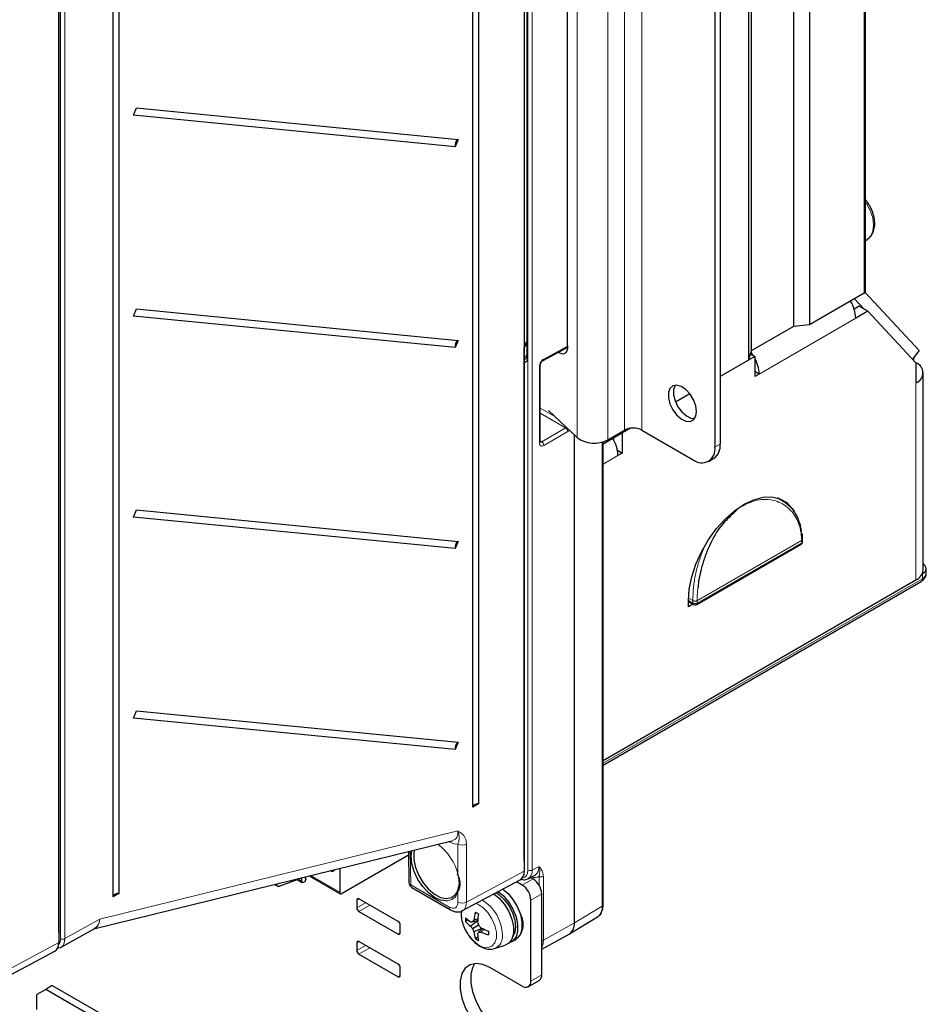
# Paper-space layout 'Blatt4' of a CAD drawing. Header units: millimetres. Extents: x 5 to 418, y 2 to 292.
# Tile 7 of 79: x 138 to 197, y 108 to 172. Entities that reach past the tile are written whole.
import ezdxf

# ---------------------------------------------------------------- set-up
doc = ezdxf.new("R2010")
doc.units = ezdxf.units.MM

psp = doc.layouts.new('Blatt4')

# ---------------------------------------------------------------- linework, layer by layer
at = {"color": 7, "linetype": 'Continuous', "lineweight": 18}
for p, q in [((192.508, 154.24), (192.508, 226.095)), ((170.653, 116.74), (170.653, 220.229)), ((170.934, 220.228), (170.934, 116.739)), ((140.276, 112.286), (140.276, 197.552)), ((140.556, 197.551), (140.556, 112.284)), ((176.923, 192.701), (176.923, 145.342)), ((178.054, 192.701), (178.054, 145.342)), ((173.85, 192.218), (173.85, 144.859)), ((175.848, 192.081), (175.848, 144.721)), ((170.63, 181.969), (170.63, 150.08)), ((192.647, 160.077), (192.595, 160.153)), ((140.186, 157.428), (140.167, 157.44)), ((140.186, 157.428), (140.186, 152.494)), ((140.186, 152.494), (140.167, 152.507)), ((191.959, 152.616), (185.679, 148.991)), ((170.572, 150.953), (170.413, 150.689)), ((171.687, 149.969), (173.225, 150.796)), ((173.213, 150.655), (173.154, 150.689)), ((170.413, 149.951), (170.572, 150.253)), ((170.413, 149.826), (170.46, 149.799)), ((171.394, 144.513), (171.394, 149.479)), ((195.873, 135.606), (195.873, 148.42)), ((171.455, 146.765), (172.434, 146.199)), ((173.1, 145.491), (171.455, 146.441)), ((171.545, 144.594), (173.1, 145.491)), ((173.241, 145.247), (171.687, 144.349)), ((171.455, 144.65), (171.545, 144.594)), ((175.479, 114.398), (175.479, 144.573)), ((182.806, 144.232), (183.145, 144.428)), ((176.499, 143.691), (175.535, 143.135)), ((181.66, 134.262), (188.449, 138.181)), ((188.449, 138.176), (181.661, 134.257)), ((181.661, 134.097), (188.449, 138.015)), ((188.449, 138.015), (188.449, 138.176)), ((196.298, 135.687), (196.298, 136.014)), ((175.535, 123.701), (196.298, 135.687)), ((181.084, 134.429), (181.378, 134.26)), ((181.081, 134.268), (181.378, 134.097)), ((181.378, 134.097), (181.378, 134.257)), ((181.661, 134.257), (181.661, 134.097)), ((142.819, 113.544), (166.099, 119.284)), ((165.534, 118.583), (165.498, 118.603)), ((165.534, 118.583), (165.533, 118.612)), ((166.104, 116.439), (166.104, 118.439)), ((166.665, 118.436), (166.665, 114.66)), ((162.996, 117.987), (163.029, 115.785)), ((170.413, 117.327), (170.413, 117.327)), ((166.665, 114.66), (170.413, 116.673)), ((170.934, 116.739), (171.371, 116.974)), ((155.711, 116.147), (155.944, 116.013)), ((156.53, 116.392), (158.427, 115.297)), ((170.983, 116.175), (170.276, 115.767)), ((171.373, 115.77), (171.373, 116.339)), ((171.653, 116.337), (171.653, 112.192)), ((154.27, 115.835), (154.335, 115.798)), ((163.029, 115.785), (165.539, 114.336)), ((166.104, 114.663), (166.104, 115.34)), ((159.67, 114.868), (159.528, 114.786)), ((160.094, 114.623), (159.528, 114.296)), ((171.549, 115.195), (170.842, 114.787)), ((160.377, 114.459), (159.67, 114.051)), ((175.479, 114.398), (173.67, 113.317)), ((140.556, 112.284), (142.819, 113.544)), ((171.653, 112.192), (173.67, 113.317)), ((140.162, 112.675), (140.167, 112.678)), ((162.357, 112.663), (162.215, 112.581)), ((134, 108.74), (140.162, 112.033)), ((159.67, 112.091), (159.528, 112.01)), ((160.094, 111.846), (159.528, 111.52)), ((160.377, 111.683), (159.67, 111.275)), ((162.357, 109.887), (162.215, 109.805)), ((170.842, 109.528), (171.549, 109.937))]:
    psp.add_line(p, q, dxfattribs=at)
at = {"color": 7, "linetype": 'Continuous', "lineweight": 25}
for p, q in [((192.595, 154.362), (192.595, 226.218)), ((187.914, 223.933), (187.914, 152.077)), ((188.944, 224.038), (188.944, 152.182)), ((185.166, 222.347), (185.166, 150.491)), ((184.984, 221.752), (184.984, 149.896)), ((170.413, 219.873), (170.413, 116.673)), ((167.059, 120.842), (167.059, 212.295)), ((167.44, 212.507), (167.44, 121.054)), ((143.683, 115.006), (143.683, 198.62)), ((144.064, 198.832), (144.064, 115.218)), ((140.162, 197.269), (140.162, 112.033)), ((140.167, 112.678), (140.167, 197.271)), ((182.806, 188.325), (182.806, 144.232)), ((183.145, 188.521), (183.145, 144.428)), ((173.225, 150.84), (173.225, 187.421)), ((170.572, 182.051), (170.572, 150.162)), ((145.014, 165.821), (145.201, 166.293)), ((165.922, 163.771), (145.014, 165.821)), ((145.201, 166.293), (166.109, 164.243)), ((166.109, 164.243), (165.922, 163.771)), ((192.595, 157.646), (192.848, 157.875)), ((196.072, 150.531), (192.567, 154.289)), ((192.508, 154.24), (188.944, 152.182)), ((192.507, 153.214), (191.885, 153.88)), ((145.014, 152.757), (145.201, 153.229)), ((145.201, 153.229), (166.109, 151.178)), ((192.185, 153.4), (191.858, 153.211)), ((192.751, 153.074), (191.959, 152.616)), ((192.751, 153.074), (192.185, 153.4)), ((195.873, 149.726), (192.751, 153.074)), ((165.922, 150.706), (145.014, 152.757)), ((187.914, 152.077), (185.166, 150.491)), ((188.944, 152.182), (187.914, 152.077)), ((166.109, 151.178), (165.922, 150.706)), ((170.453, 150.871), (170.572, 151.081)), ((170.413, 117.327), (170.413, 150.732)), ((171.643, 149.876), (173.197, 150.712)), ((185.166, 150.491), (184.984, 149.896)), ((196.072, 150.531), (195.658, 149.957)), ((170.413, 149.819), (170.501, 149.768)), ((170.501, 149.768), (170.46, 149.799)), ((185.397, 150.135), (183.145, 148.835)), ((184.984, 149.896), (183.145, 148.835)), ((185.108, 150.301), (185.397, 150.135)), ((185.397, 150.135), (185.397, 148.828)), ((195.732, 149.878), (195.732, 150.06)), ((171.455, 144.596), (171.455, 149.562)), ((185.679, 148.991), (185.397, 149.155)), ((195.873, 149.726), (195.873, 148.42)), ((185.679, 148.991), (185.397, 148.828)), ((196.342, 136.259), (196.342, 149.073)), ((181.179, 147.7), (180.249, 147.163)), ((171.984, 146.625), (173.85, 144.859)), ((177.308, 145.465), (175.535, 144.442)), ((175.848, 144.721), (176.923, 145.342)), ((177.308, 145.465), (176.782, 145.161)), ((178.054, 145.342), (181.392, 143.415)), ((173.67, 113.317), (173.67, 145.029)), ((176.216, 144.835), (176.216, 144.719)), ((176.782, 145.161), (176.782, 143.855)), ((175.535, 114.478), (175.535, 144.589)), ((176.463, 144.039), (176.782, 143.855)), ((176.782, 143.855), (176.499, 143.691)), ((182.392, 143.316), (182.731, 143.512)), ((187.181, 140.765), (186.882, 140.938)), ((186.958, 140.916), (187.025, 140.855)), ((145.014, 139.692), (145.201, 140.164)), ((165.922, 137.642), (145.014, 139.692)), ((145.201, 140.164), (166.109, 138.114)), ((166.109, 138.114), (165.922, 137.642)), ((181.619, 134.005), (188.407, 137.924)), ((188.507, 138.097), (188.507, 138.258)), ((196.298, 136.014), (196.28, 136.004)), ((196.532, 136.014), (196.532, 136.341)), ((175.535, 123.865), (195.873, 135.606)), ((175.535, 123.566), (196.215, 135.504)), ((181.081, 133.86), (181.081, 134.252)), ((181.081, 134.2), (181.419, 134.005)), ((181.376, 134.03), (181.081, 133.86)), ((145.014, 126.628), (145.201, 127.099)), ((145.201, 127.099), (166.109, 125.049)), ((165.922, 124.577), (145.014, 126.628)), ((166.109, 125.049), (165.922, 124.577)), ((167.44, 121.054), (167.059, 120.842)), ((142.429, 112.916), (165.794, 118.676)), ((162.882, 117.958), (162.912, 115.942)), ((162.886, 117.705), (158.571, 115.214)), ((157.81, 116.708), (157.919, 116.645)), ((157.919, 116.645), (157.888, 116.727)), ((157.976, 116.666), (157.919, 116.645)), ((158.028, 116.686), (157.992, 116.672)), ((158.107, 116.781), (158.076, 116.739)), ((158.427, 116.86), (158.427, 115.297)), ((154.475, 115.686), (155.944, 116.234)), ((155.654, 116.126), (155.977, 115.94)), ((155.944, 116.013), (155.944, 116.234)), ((156.14, 115.981), (156.037, 115.939)), ((156.203, 116.105), (156.14, 115.981)), ((156.194, 116.31), (156.174, 116.168)), ((156.2, 116.169), (156.176, 116.183)), ((156.447, 116.372), (158.469, 115.204)), ((166.404, 114.104), (170.153, 116.118)), ((170.276, 115.767), (169.902, 115.983)), ((170.674, 116.183), (171.112, 116.419)), ((170.983, 116.175), (170.827, 116.265)), ((154.171, 115.811), (154.385, 115.688)), ((154.335, 115.851), (154.335, 115.798)), ((163.112, 115.602), (165.622, 114.153)), ((144.064, 115.218), (143.683, 115.006)), ((159.528, 114.786), (159.528, 114.296)), ((162.215, 113.398), (159.67, 114.868)), ((170.842, 109.528), (170.842, 114.787)), ((171.549, 109.937), (171.549, 115.195)), ((159.67, 114.051), (162.215, 112.581)), ((160.377, 114.459), (160.371, 114.463)), ((162.221, 113.395), (160.377, 114.459)), ((166.325, 114.113), (166.309, 113.911)), ((166.752, 113.503), (166.589, 113.409)), ((167.373, 113.444), (166.929, 113.093)), ((167.386, 113.447), (167.052, 113.381)), ((167.397, 113.563), (167.136, 113.493)), ((170.228, 113.604), (170.256, 113.624)), ((170.261, 113.398), (170.306, 113.451)), ((173.349, 112.59), (175.167, 113.692)), ((175.167, 113.692), (175.19, 113.707)), ((140.167, 112.678), (140.162, 112.569)), ((140.303, 111.732), (142.459, 112.933)), ((162.357, 112.663), (162.357, 113.153)), ((167.447, 113.153), (167.052, 112.925)), ((167.662, 112.944), (167.136, 112.735)), ((167.671, 112.954), (167.447, 112.698)), ((167.777, 112.905), (167.586, 112.714)), ((170.261, 112.927), (170.327, 112.903)), ((162.215, 110.622), (159.67, 112.091)), ((167.402, 112.376), (167.239, 112.282)), ((169.579, 112.075), (169.862, 112.238)), ((171.549, 111.601), (173.329, 112.579)), ((133.734, 108.181), (139.902, 111.478)), ((140.064, 111.668), (140.227, 111.708)), ((159.528, 112.01), (159.528, 111.52)), ((160.377, 111.683), (160.371, 111.686)), ((162.221, 110.618), (160.377, 111.683)), ((168.485, 111.64), (169.178, 111.861)), ((159.67, 111.275), (162.215, 109.805)), ((162.357, 109.887), (162.357, 110.377)), ((170.276, 109.202), (168.183, 110.41)), ((170.676, 109.162), (171.383, 109.57)), ((139.305, 108.987), (138.739, 108.66)), ((139.729, 109.232), (139.305, 108.987)), ((142.57, 107.102), (139.305, 108.987)), ((139.729, 109.232), (142.994, 107.347)), ((138.739, 107.675), (138.739, 108.66))]:
    psp.add_line(p, q, dxfattribs=at)
at = {"color": 7, "linetype": 'Continuous', "lineweight": 18, "flags": 128}
for points in [[(192.848, 157.875), (192.932, 157.968), (193.078, 158.278), (193.121, 158.678), (193.059, 159.137), (192.897, 159.616), (192.647, 160.077)], [(173.2, 150.713), (173.216, 150.727), (173.222, 150.734)], [(188.449, 138.181), (188.449, 138.181), (188.449, 138.182), (188.449, 138.182), (188.449, 138.182), (188.449, 138.183), (188.449, 138.183), (188.449, 138.183), (188.449, 138.184)], [(181.378, 134.257), (181.378, 134.258), (181.378, 134.258), (181.378, 134.258), (181.378, 134.259), (181.378, 134.259), (181.378, 134.259), (181.378, 134.26), (181.378, 134.26)], [(181.66, 134.265), (181.66, 134.265), (181.66, 134.264), (181.66, 134.264), (181.66, 134.264), (181.66, 134.263), (181.66, 134.263), (181.66, 134.263), (181.66, 134.262)], [(166.362, 114.092), (166.336, 113.827), (166.386, 113.41), (166.534, 112.972), (166.765, 112.551), (167.059, 112.185), (167.39, 111.907), (167.729, 111.741), (168.045, 111.701), (168.31, 111.793), (168.502, 112.006), (168.602, 112.323), (168.602, 112.715), (168.502, 113.148), (168.31, 113.582), (168.045, 113.98), (167.729, 114.306), (167.39, 114.531), (167.285, 114.577)]]:
    psp.add_lwpolyline(points, dxfattribs=at)
at = {"color": 7, "linetype": 'Continuous', "lineweight": 25, "flags": 128}
for points in [[(192.595, 158.018), (192.603, 158.097), (192.595, 158.427)], [(192.508, 154.24), (192.573, 154.296), (192.595, 154.362)], [(173.225, 150.84), (173.213, 150.66), (173.178, 150.51), (173.12, 150.395), (173.042, 150.32), (172.948, 150.288), (172.84, 150.299), (172.723, 150.355), (172.643, 150.414)], [(173.197, 150.712), (173.199, 150.713), (173.2, 150.713)], [(185.296, 150.192), (185.177, 150.368), (185.142, 150.414)], [(181.604, 146.559), (181.554, 146.932), (181.41, 147.323), (181.188, 147.688), (180.91, 147.988), (180.609, 148.191), (180.315, 148.275), (180.062, 148.23), (179.876, 148.061), (179.778, 147.788), (179.778, 147.438), (179.876, 147.051), (180.062, 146.668), (180.315, 146.33), (180.609, 146.075), (180.91, 145.93), (181.188, 145.91), (181.41, 146.019), (181.554, 146.243), (181.604, 146.559)], [(180.227, 148.274), (180.216, 148.257), (180.117, 147.983), (180.117, 147.634), (180.216, 147.247), (180.402, 146.864), (180.655, 146.526), (180.948, 146.271), (181.25, 146.126), (181.482, 146.101)], [(181.081, 134.252), (181.136, 135.009), (181.299, 135.808), (181.566, 136.622), (181.928, 137.428), (182.374, 138.201), (182.891, 138.917), (183.463, 139.555), (184.072, 140.096), (184.701, 140.522), (185.33, 140.822), (185.939, 140.985), (186.511, 141.007), (187.028, 140.888), (187.474, 140.63), (187.836, 140.242), (187.933, 140.091)], [(188.507, 138.265), (188.507, 138.264), (188.507, 138.259)], [(196.298, 136.014), (196.397, 136.084), (196.471, 136.164), (196.517, 136.25), (196.532, 136.341), (196.517, 136.431), (196.471, 136.517), (196.397, 136.597), (196.342, 136.639)], [(165.311, 114.734), (164.977, 114.788), (164.578, 114.97), (164.183, 115.27), (163.816, 115.667), (163.502, 116.135), (163.262, 116.644), (163.111, 117.159), (163.06, 117.647), (163.096, 118.011)], [(163.278, 118.056), (163.242, 117.867), (163.242, 117.41), (163.347, 116.907), (163.551, 116.397), (163.838, 115.915), (164.187, 115.497), (164.574, 115.173), (164.97, 114.966), (165.346, 114.892), (165.677, 114.954), (165.936, 115.15), (166.107, 115.465)], [(166.104, 116.439), (166.09, 116.443), (166.08, 116.449), (166.074, 116.456), (166.072, 116.465), (166.075, 116.474), (166.081, 116.484), (166.092, 116.494), (166.107, 116.504)], [(156.037, 115.939), (156.018, 115.933), (156, 115.933), (155.984, 115.937), (155.97, 115.945), (155.959, 115.957), (155.951, 115.973), (155.945, 115.992), (155.944, 116.013)], [(156.174, 116.168), (156.186, 116.172), (156.196, 116.171), (156.204, 116.167), (156.21, 116.159), (156.213, 116.147), (156.212, 116.134), (156.209, 116.119), (156.203, 116.105)], [(154.475, 115.686), (154.447, 115.678), (154.42, 115.677), (154.396, 115.683), (154.375, 115.695), (154.358, 115.713), (154.345, 115.737), (154.338, 115.765), (154.335, 115.798)], [(168.583, 115.274), (168.76, 115.157), (169.108, 114.839), (169.413, 114.437), (169.65, 113.983), (169.8, 113.516), (169.852, 113.072), (169.8, 112.688), (169.671, 112.422)], [(168.722, 115.349), (169.053, 115.072), (169.395, 114.67), (169.676, 114.204), (169.876, 113.709), (169.98, 113.22), (169.98, 112.776), (169.876, 112.407), (169.676, 112.143), (169.436, 112.013)], [(169.014, 115.506), (169.336, 115.236), (169.677, 114.834), (169.959, 114.368), (170.159, 113.872), (170.263, 113.384), (170.263, 112.939), (170.159, 112.571), (169.959, 112.306), (169.862, 112.238)], [(168.445, 115.2), (168.784, 114.917), (169.126, 114.515), (169.407, 114.049), (169.608, 113.554), (169.711, 113.065), (169.711, 112.621), (169.608, 112.252), (169.407, 111.988), (169.178, 111.861)], [(168.183, 110.41), (167.716, 110.614), (167.276, 110.675), (166.889, 110.59), (166.577, 110.364), (166.358, 110.009), (166.246, 109.546), (166.246, 109.003), (166.358, 108.411), (166.577, 107.803), (166.889, 107.217), (167.276, 106.684), (167.716, 106.238), (168.183, 105.903)], [(168.89, 106.311), (168.423, 106.646), (167.983, 107.093), (167.596, 107.625), (167.284, 108.212), (167.065, 108.819), (166.953, 109.411), (166.953, 109.955), (167.065, 110.417), (167.203, 110.671)]]:
    psp.add_lwpolyline(points, dxfattribs=at)
at = {"color": 7, "linetype": 'Continuous', "lineweight": 25}
for centre, radius, start, end in [((166.35, 163.875), 0.44, 123.12638, 193.62306), ((189.626, 152.53), 2.335, 2.12362, 30.97784), ((166.35, 150.81), 0.44, 123.12638, 193.62306), ((183.402, 148.917), 2.279, 1.87111, 28.91252), ((195.626, 149.073), 0.699, 290.78342, 69.21658), ((177.489, 144.25), 1.23, 62.60967, 117.39033), ((174.958, 146.363), 1.868, 233.63576, 298.47515), ((174.166, 143.605), 2.335, 2.12362, 30.97784), ((181.944, 144.092), 0.873, 230.79671, 9.21404), ((182.194, 144.306), 0.959, 304.05635, 7.25583), ((166.35, 137.745), 0.44, 123.12638, 193.62306), ((188.307, 138.097), 0.2, 299.99731, 0), ((188.307, 138.258), 0.2, 0, 1.48271), ((195.541, 136.339), 0.805, 294.37466, 354.3052), ((181.519, 134.178), 0.2, 240.00269, 299.99731), ((166.35, 124.681), 0.44, 123.12638, 193.62306), ((167.392, 120.693), 0.364, 82.37058, 155.87093), ((157.944, 116.776), 0.114, 286.40056, 294.72996), ((157.875, 116.873), 0.242, 309.46344, 326.37456), ((163.312, 115.948), 0.4, 180.85851, 240.00269), ((170.321, 115.139), 1.229, 2.60548, 57.39452), ((158.515, 115.283), 0.0885, 170.78641, 309.20313), ((169.614, 114.731), 1.229, 2.60548, 57.39452), ((144.015, 114.857), 0.364, 82.37058, 155.87093), ((159.614, 114.8), 0.0873, 50.79671, 189.21404), ((159.835, 114.31), 0.307, 182.60548, 237.39452), ((170.793, 113.041), 3.685, 164.67247, 172.9463), ((170.004, 118.574), 5.332, 238.76618, 241.23919), ((162.05, 113.139), 0.307, 2.60548, 57.39452), ((169.666, 113.524), 3.08, 177.85857, 182.14143), ((168.853, 116.193), 3.413, 228.44625, 235.69691), ((168.422, 115.045), 2.458, 221.74374, 232.5845), ((166.3, 124.972), 11.615, 273.10265, 273.71092), ((169.512, 111.631), 3.019, 141.90561, 144.56281), ((174.418, 112.863), 7.056, 171.5482, 176.0149), ((173.242, 115.235), 6.158, 197.79265, 199.7551), ((169.146, 113.218), 1.2, 328.17596, 31.82404), ((172.89, 113.23), 0.785, 303.96781, 6.39374), ((162.27, 112.649), 0.0873, 230.79671, 9.21404), ((170.191, 115.357), 3.97, 214.7587, 217.76222), ((170.727, 114.428), 3.971, 202.23803, 205.24146), ((169.573, 113.052), 2.458, 187.41786, 198.25769), ((177.094, 106.263), 11.596, 146.29822, 146.90755), ((172.147, 117.132), 6.158, 220.24518, 222.20761), ((167.16, 115.703), 3.019, 275.44558, 278.10221), ((170.68, 119.336), 7.057, 243.98749, 248.45366), ((169.022, 116.107), 3.685, 247.05655, 255.33024), ((173.42, 112.658), 5.332, 178.76342, 181.23658), ((159.614, 112.024), 0.0873, 50.79671, 189.21404), ((168.877, 114.889), 3.079, 237.86118, 242.14419), ((170.783, 112.851), 3.414, 184.30601, 191.5565), ((159.835, 111.534), 0.307, 182.60548, 237.39452), ((162.05, 110.363), 0.307, 2.60548, 57.39452), ((162.27, 109.873), 0.0873, 230.79671, 9.21404), ((170.497, 109.472), 0.349, 230.79671, 9.21404), ((171.168, 109.888), 0.384, 304.05635, 7.25583)]:
    psp.add_arc(centre, radius, start, end, dxfattribs=at)
at = {"color": 7, "linetype": 'Continuous', "lineweight": 18}
for centre, radius, start, end in [((170.668, 150.169), 0.0965, 184.27073, 247.04941), ((171.59, 149.958), 0.0975, 302.73384, 6.50834), ((171.358, 149.57), 0.0977, 291.83071, 355.45759), ((172.925, 145.227), 0.317, 3.52223, 56.47777), ((171.358, 144.603), 0.0977, 291.82404, 355.52249), ((171.37, 144.33), 0.317, 3.52223, 56.47777), ((188.354, 138.003), 0.0959, 304.05635, 7.25583), ((188.411, 138.27), 0.097, 293.16555, 355.61381), ((188.406, 138.277), 0.102, 294.39291, 350.10145), ((188.407, 138.268), 0.101, 294.37466, 354.3052), ((188.256, 138.176), 0.193, 0.00558, 1.4882), ((188.407, 138.107), 0.101, 294.37466, 354.3052), ((196.132, 136.054), 0.402, 294.37466, 354.3052), ((196.102, 135.666), 0.197, 305.01333, 6.29885), ((181.476, 134.086), 0.0986, 173.70115, 234.98667), ((181.514, 134.545), 0.316, 244.42027, 297.60975), ((181.514, 134.542), 0.316, 244.41323, 297.60892), ((181.519, 134.53), 0.307, 242.60967, 297.39033), ((181.519, 134.37), 0.307, 242.60967, 297.39033), ((181.565, 134.084), 0.0959, 304.05635, 7.25583), ((181.468, 134.257), 0.193, 0.00558, 1.4882), ((162.684, 115.622), 3.517, 13.4242, 53.00399), ((166.387, 118.986), 0.616, 242.65743, 296.75303), ((170.795, 117.014), 0.308, 242.65648, 296.76622), ((163.107, 115.965), 0.196, 186.65611, 246.68452), ((171.514, 116.612), 0.308, 242.65648, 296.76622), ((163.226, 115.763), 0.198, 173.76303, 234.92479), ((165.32, 115.545), 0.811, 269.38374, 345.4119), ((166.147, 115.402), 0.0751, 122.65317, 234.98013), ((166.387, 115.21), 0.616, 242.65743, 296.75303), ((166.21, 112.439), 2.781, 2.03532, 57.86218), ((165.735, 114.315), 0.198, 173.76521, 234.90087), ((174.684, 114.325), 0.798, 309.34763, 5.29499), ((175.437, 114.488), 0.099, 295.38794, 354.63803), ((140.418, 112.559), 0.308, 242.65743, 296.75303), ((168.168, 112.408), 0.831, 292.3875, 9.00109), ((171.524, 112.441), 0.28, 275.19051, 297.56225), ((170.674, 112.155), 0.98, 333.22349, 2.19334)]:
    psp.add_arc(centre, radius, start, end, dxfattribs=at)
for centre, major_axis, ratio, start_param, end_param in [((139.903, 157.591), (-0.2, 0.346), 0.577557, 3.927224, 4.294345), ((139.903, 152.657), (-0.2, 0.347), 0.577206, 3.559799, 3.92692), ((170.488, 150.343), (0.069, 0.43), 0.349188, 2.991833, 3.946931), ((170.347, 150.261), (-0.137, 0.499), 0.497204, 3.212476, 4.20898), ((171.682, 149.64), (0.205, 0.343), 0.587375, 0.776906, 2.365145), ((173.097, 145.653), (0.105, 0.17), 0.597161, 3.963072, 4.285552), ((173.236, 145.57), (0.205, 0.343), 0.587369, 3.9534, 4.340352), ((171.682, 144.673), (0.205, 0.343), 0.587362, 2.365155, 3.953394), ((171.543, 144.756), (0.1, 0.173), 0.577715, 3.111489, 3.944662), ((165.246, 119.777), (-0.651, 1.058), 0.527343, 2.97455, 3.939396), ((165.528, 119.94), (-0.773, 1.44), 0.573933, 2.394208, 2.923422), ((169.946, 117.149), (-0.5, 0.866), 0.577206, 2.863255, 3.92692), ((170.088, 117.231), (-0.595, 1.042), 0.577254, 3.12705, 3.929826), ((170.519, 117.463), (-0.605, 1.037), 0.577138, 3.204466, 3.924015), ((170.661, 117.544), (-0.7, 1.213), 0.577206, 2.589927, 3.158877), ((165.539, 114.99), (-0.4, 0.693), 0.577202, 2.356425, 3.92691), ((165.821, 115.153), (-0.589, 1.045), 0.57721, 3.146203, 3.932789), ((141.985, 114.043), (-0.484, 1.11), 0.615241, 3.036609, 4.001455), ((141.985, 114.043), (-0.384, 1.149), 0.657399, 3.264709, 4.058943), ((139.569, 112.694), (-0.5, 0.866), 0.577382, 3.32749, 3.926913), ((139.71, 112.775), (-0.597, 1.041), 0.575664, 3.134209, 3.928443)]:
    psp.add_ellipse(centre, major_axis=major_axis, ratio=ratio, start_param=start_param, end_param=end_param, dxfattribs=at)
at = {"color": 7, "linetype": 'Continuous', "lineweight": 25}
for centre, major_axis, ratio, start_param, end_param in [((170.552, 150.815), (0.097, 0.175), 0.567218, 1.562288, 2.347686), ((169.564, 117.164), (-0.6, 1.04), 0.577202, 3.123958, 3.92691), ((170.088, 117.231), (-0.595, 1.042), 0.577254, 3.044032, 3.12705), ((170.519, 117.463), (-0.605, 1.037), 0.577138, 3.121238, 3.204466), ((139.313, 112.524), (-0.6, 1.04), 0.577176, 3.122678, 3.926839), ((139.71, 112.775), (-0.597, 1.041), 0.575664, 3.048047, 3.134209)]:
    psp.add_ellipse(centre, major_axis=major_axis, ratio=ratio, start_param=start_param, end_param=end_param, dxfattribs=at)
for points, knots in [([(192.805, 160.024), (192.765, 160.098), (192.706, 160.21), (192.623, 160.299), (192.595, 160.329)], [0, 0, 0, 0, 0.663728, 1, 1, 1, 1]), ([(192.849, 157.89), (192.867, 157.903), (192.975, 157.978), (193.095, 158.205), (193.195, 158.543), (193.202, 158.944), (193.113, 159.38), (192.976, 159.756), (192.847, 159.958), (192.805, 160.024)], [0, 0, 0, 0, 0.0324656, 0.1929547, 0.3578275, 0.5351763, 0.7216934, 0.9092805, 1, 1, 1, 1]), ([(170.46, 149.799), (170.456, 149.803), (170.448, 149.811), (170.437, 149.825), (170.427, 149.84), (170.419, 149.854), (170.415, 149.864), (170.413, 149.868)], [0, 0, 0, 0, 0.206391, 0.413799, 0.624521, 0.836445, 1, 1, 1, 1]), ([(170.572, 150.162), (170.57, 150.132), (170.568, 150.075), (170.549, 150.029), (170.549, 150.028), (170.548, 150.028)], [0, 0, 0, 0, 0.499201, 0.93863, 1, 1, 1, 1]), ([(171.455, 149.562), (171.456, 149.577), (171.458, 149.606), (171.476, 149.67), (171.509, 149.739), (171.556, 149.805), (171.606, 149.853), (171.632, 149.869), (171.643, 149.876)], [0, 0, 0, 0, 0.15319, 0.314606, 0.490765, 0.675757, 0.859357, 1, 1, 1, 1]), ([(171.458, 144.569), (171.458, 144.569), (171.457, 144.569), (171.456, 144.587), (171.455, 144.596)], [0, 0, 0, 0, 0.511271, 1, 1, 1, 1]), ([(186.972, 140.864), (187.084, 140.811), (187.271, 140.722), (187.51, 140.539), (187.708, 140.353), (187.89, 140.134), (188.052, 139.887), (188.187, 139.617), (188.295, 139.326), (188.376, 139.028), (188.406, 138.818), (188.42, 138.717)], [0, 0, 0, 0, 0.145979, 0.244443, 0.352464, 0.461215, 0.571104, 0.682556, 0.790627, 0.899452, 1, 1, 1, 1]), ([(184.024, 139.945), (183.756, 139.703), (183.138, 139.144), (182.537, 138.074), (182.129, 137.077), (181.896, 136.295), (181.75, 135.618), (181.714, 135.223), (181.701, 135.076)], [0, 0, 0, 0, 0.210854, 0.487569, 0.629694, 0.771819, 0.915022, 1, 1, 1, 1]), ([(188.494, 138.261), (188.498, 138.36), (188.504, 138.493), (188.479, 138.612), (188.472, 138.642)], [0, 0, 0, 0, 0.751656, 1, 1, 1, 1]), ([(196.215, 135.504), (196.271, 135.542), (196.387, 135.621), (196.495, 135.799), (196.545, 135.944), (196.531, 136.014), (196.531, 136.015)], [0, 0, 0, 0, 0.317701, 0.664368, 0.99178, 1, 1, 1, 1]), ([(166.104, 116.439), (166.158, 116.269), (166.258, 115.954), (166.213, 115.576), (166.135, 115.406), (166.104, 115.34)], [0, 0, 0, 0, 0.415183, 0.772537, 1, 1, 1, 1]), ([(166.107, 115.465), (166.16, 115.649), (166.227, 115.884), (166.169, 116.165), (166.156, 116.226)], [0, 0, 0, 0, 0.78008, 1, 1, 1, 1]), ([(170.149, 116.165), (170.242, 116.138), (170.398, 116.093), (170.541, 116.142), (170.6, 116.162)], [0, 0, 0, 0, 0.5916982, 1, 1, 1, 1]), ([(165.622, 114.153), (165.683, 114.122), (165.835, 114.044), (166.089, 114.011), (166.312, 114.037), (166.399, 114.109), (166.414, 114.122)], [0, 0, 0, 0, 0.241173, 0.593693, 0.927807, 1, 1, 1, 1]), ([(175.186, 113.724), (175.231, 113.751), (175.357, 113.827), (175.478, 114.06), (175.531, 114.297), (175.535, 114.445), (175.535, 114.478)], [0, 0, 0, 0, 0.190492, 0.538725, 0.897756, 1, 1, 1, 1]), ([(166.309, 113.911), (166.312, 113.832), (166.32, 113.61), (166.415, 113.229), (166.545, 112.888), (166.656, 112.721), (166.678, 112.688)], [0, 0, 0, 0, 0.1964856, 0.5552365, 0.9127696, 1, 1, 1, 1]), ([(166.678, 112.688), (166.741, 112.584), (166.888, 112.339), (167.192, 112.021), (167.559, 111.752), (167.933, 111.61), (168.253, 111.575), (168.418, 111.631), (168.477, 111.652)], [0, 0, 0, 0, 0.145273, 0.338927, 0.535917, 0.738153, 0.906542, 1, 1, 1, 1])]:
    psp.add_open_spline(points, degree=3, knots=knots, dxfattribs=at)
at = {"color": 7, "linetype": 'Continuous', "lineweight": 18}
for points, knots in [([(188.449, 138.184), (188.432, 138.403), (188.397, 138.843), (188.146, 139.618), (187.693, 140.241), (187.083, 140.636), (186.56, 140.816), (185.993, 140.859), (185.404, 140.773), (184.822, 140.536), (184.344, 140.286), (184.1, 140.026), (184.024, 139.945)], [0, 0, 0, 0, 0.095602, 0.191209, 0.381361, 0.477729, 0.57409, 0.670756, 0.767408, 0.862276, 0.957142, 1, 1, 1, 1]), ([(181.378, 134.26), (181.378, 134.432), (181.377, 134.722), (181.415, 135.157), (181.467, 135.546), (181.541, 135.949), (181.635, 136.354), (181.749, 136.757), (181.882, 137.155), (181.993, 137.454), (182.065, 137.615), (182.08, 137.647)], [0, 0, 0, 0, 0.165793, 0.27933, 0.393686, 0.510617, 0.628429, 0.7418, 0.855961, 0.971338, 1, 1, 1, 1]), ([(181.701, 135.076), (181.688, 134.973), (181.654, 134.69), (181.658, 134.43), (181.66, 134.265)], [0, 0, 0, 0, 0.361589, 1, 1, 1, 1]), ([(166.099, 119.284), (166.1, 119.283), (166.128, 119.264), (166.238, 119.192), (166.434, 119.045), (166.627, 118.797), (166.654, 118.54), (166.665, 118.436)], [0, 0, 0, 0, 0.002307, 0.104561, 0.400718, 0.755934, 1, 1, 1, 1]), ([(166.104, 118.439), (166.123, 118.497), (166.174, 118.658), (166.19, 118.857), (166.159, 119.091), (166.114, 119.241), (166.1, 119.282), (166.099, 119.284)], [0, 0, 0, 0, 0.193449, 0.539063, 0.875754, 0.996962, 1, 1, 1, 1]), ([(171.371, 116.974), (171.371, 116.973), (171.383, 116.958), (171.43, 116.9), (171.521, 116.779), (171.626, 116.598), (171.645, 116.42), (171.653, 116.337)], [0, 0, 0, 0, 0.003769, 0.088053, 0.348778, 0.695449, 1, 1, 1, 1]), ([(171.371, 116.974), (171.371, 116.973), (171.372, 116.969), (171.378, 116.946), (171.399, 116.861), (171.422, 116.706), (171.424, 116.527), (171.389, 116.396), (171.373, 116.339)], [0, 0, 0, 0, 0.004345, 0.017865, 0.096259, 0.376717, 0.726479, 1, 1, 1, 1])]:
    psp.add_open_spline(points, degree=3, knots=knots, dxfattribs=at)

doc.saveas('drawing.dxf')
